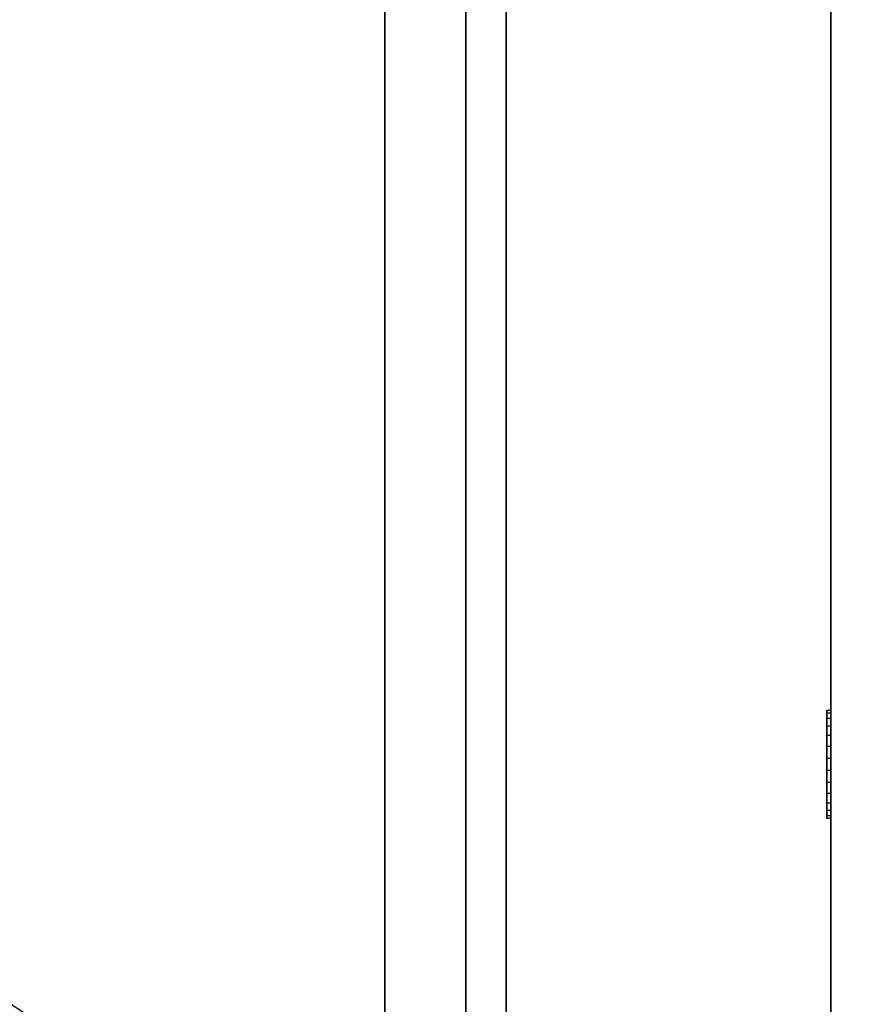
# Model space of a CAD drawing. Header units: millimetres. Extents: x -86 to 92, y -242 to 242.
# Tile 4 of 81: x -21 to 0, y -152 to -128. Entities that reach past the tile are written whole.
import ezdxf

# ---------------------------------------------------------------- set-up
doc = ezdxf.new("R2010")
doc.units = ezdxf.units.MM
doc.layers.add('MAIN-1', color=7, linetype='Continuous')

msp = doc.modelspace()

# ---------------------------------------------------------------- linework, layer by layer
at = {"layer": 'MAIN-1'}
for p, q in [((-12, -222.5), (-12, 222.5)), ((-12, 222.5), (-12, -222.5)), ((-12, -221.5), (-12, 221.5)), ((-12, 221.5), (-12, -221.5)), ((-1, 221.5), (-1, -221.5)), ((-1, -221.5), (-1, 221.5)), ((-10, 0), (-10, -180)), ((-9, 0), (-9, -179)), ((-10, -180), (-10, 0)), ((-9, -179), (-9, 0)), ((-1, -189), (-1, 0)), ((-1, -144.857), (-1.1, -144.857)), ((-1.1, -144.857), (-1.1, -144.924)), ((-1.1, -145.242), (-1.1, -144.857)), ((-1, -144.924), (-1.1, -144.924)), ((-1.1, -144.924), (-1.1, -145.747)), ((-1.1, -145.054), (-1.1, -144.924)), ((-1.1, -144.924), (-1.1, -145.477)), ((-1, -144.857), (-1, -145.477)), ((-1, -145.242), (-1, -144.857)), ((-1, -144.924), (-1, -145.747)), ((-1, -145.054), (-1, -144.924)), ((-1, -145.054), (-1.1, -145.054)), ((-1.1, -146.04), (-1.1, -145.054)), ((-1, -146.04), (-1, -145.054)), ((-1, -145.242), (-1.1, -145.242)), ((-1.1, -146.341), (-1.1, -145.242)), ((-1, -146.341), (-1, -145.242)), ((-1, -145.477), (-1.1, -145.477)), ((-1.1, -145.477), (-1.1, -146.634)), ((-1, -145.477), (-1, -146.634)), ((-1, -145.747), (-1.1, -145.747)), ((-1.1, -145.747), (-1.1, -146.905)), ((-1, -145.747), (-1, -146.905)), ((-1, -146.04), (-1.1, -146.04)), ((-1.1, -147.14), (-1.1, -146.04)), ((-1, -147.14), (-1, -146.04)), ((-1, -146.341), (-1.1, -146.341)), ((-1.1, -147.328), (-1.1, -146.341)), ((-1, -147.328), (-1, -146.341)), ((-1, -146.634), (-1.1, -146.634)), ((-1.1, -146.634), (-1.1, -147.458)), ((-1, -146.634), (-1, -147.458)), ((-1, -146.905), (-1.1, -146.905)), ((-1.1, -146.905), (-1.1, -147.525)), ((-1, -146.905), (-1, -147.525)), ((-1, -147.14), (-1.1, -147.14)), ((-1.1, -147.525), (-1.1, -147.14)), ((-1, -147.328), (-1.1, -147.328)), ((-1.1, -147.458), (-1.1, -147.328)), ((-1, -147.525), (-1, -147.14)), ((-1, -147.458), (-1, -147.328)), ((-1, -147.458), (-1.1, -147.458)), ((-1, -147.525), (-1.1, -147.525))]:
    msp.add_line(p, q, dxfattribs=at)
for centre, major_axis, start_param, end_param in [((-36.595, 43.617), (-89.562, 209.723), 2.095693, 2.724012), ((-37.405, 43.271), (89.562, -209.723), -1.045899, -0.448935), ((-37.405, 43.617), (-89.562, -209.723), 0.417581, 1.014545), ((-36.595, 43.271), (89.562, 209.723), -2.724012, -2.133327)]:
    msp.add_ellipse(centre, major_axis=major_axis, ratio=0.475528, start_param=start_param, end_param=end_param, dxfattribs=at)

doc.saveas('drawing.dxf')
